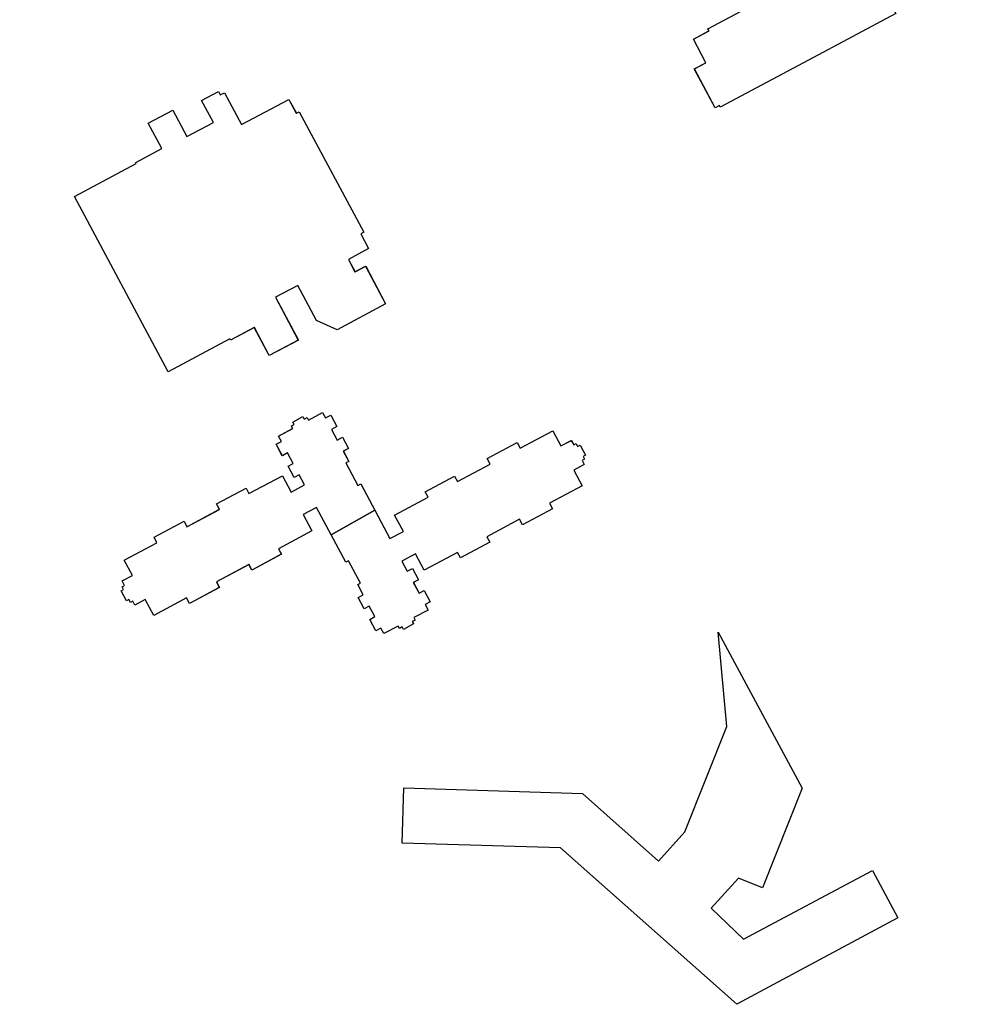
# Model space of a CAD drawing. Header units: inches. Extents: x 480978 to 483416, y 5454526 to 5457823.
# Tile 19 of 53: x 481545 to 481750, y 5456002 to 5456217. Entities that reach past the tile are written whole.
import ezdxf

# ---------------------------------------------------------------- set-up
doc = ezdxf.new("R2010")
doc.units = ezdxf.units.IN
doc.header["$MEASUREMENT"] = 0
for name, color, linetype in [('ubcv_building_records', 10, 'Continuous'), ('ubcv_buildings', 10, 'Continuous'), ('ubcv_subbuildings', 10, 'Continuous')]:
    doc.layers.add(name, color=color, linetype=linetype)

# ---------------------------------------------------------------- blocks, each defined once
blk = doc.blocks.new('ubcv_buildings_cad_ACAD_1_FMEBLOCK73')
at = {"layer": 'ubcv_buildings'}
for points in [[(-9.54, 182.24), (-8.33, 179.98), (-4.88, 181.82), (-1.07, 174.7), (0.12, 175.33), (3.6, 168.8), (2.41, 168.17), (6.2, 161.07), (7.39, 161.71), (10.82, 155.29), (9.62, 154.66), (13.52, 147.36), (9.95, 145.46), (11.51, 142.53), (13.71, 143.71), (13.11, 144.83), (15.57, 146.14), (16.17, 145.02), (18.49, 146.26), (17.89, 147.38), (20.37, 148.71), (20.97, 147.58), (22.18, 148.23), (23.83, 145.13), (24.37, 145.41), (24.69, 144.8), (25.22, 145.09), (26.39, 142.89), (25.86, 142.61), (26.19, 142), (25.66, 141.71), (27.31, 138.61), (26.1, 137.97), (26.7, 136.85), (24.22, 135.52), (23.62, 136.64), (21.3, 135.4), (21.9, 134.28), (19.44, 132.97), (18.84, 134.09), (16.64, 132.92), (16.31, 133.53), (11.42, 130.92), (11.75, 130.31), (-0.18, 123.94), (1.38, 121.01), (4.95, 122.92), (8.84, 115.62), (10.03, 116.26), (13.46, 109.85), (12.26, 109.21), (16.05, 102.11), (17.25, 102.75), (20.73, 96.22), (19.54, 95.58), (23.34, 88.46), (19.89, 86.62), (21.09, 84.36), (20.24, 83.9), (20.52, 83.37), (19.91, 83.04), (20.2, 82.51), (18, 81.34), (17.72, 81.87), (17.11, 81.55), (16.82, 82.08), (15.85, 81.56), (14.65, 83.82), (11.31, 82.04), (7.51, 89.16), (6.32, 88.53), (2.83, 95.06), (4.03, 95.69), (0.24, 102.79), (-0.96, 102.16), (-4.38, 108.57), (-3.19, 109.2), (-7.08, 116.5), (-3.51, 118.4), (-5.07, 121.33), (-7.27, 120.15), (-6.67, 119.03), (-9.13, 117.72), (-9.73, 118.84), (-12.05, 117.6), (-11.45, 116.48), (-13.94, 115.16), (-14.54, 116.28), (-15.74, 115.63), (-17.4, 118.73), (-17.93, 118.45), (-18.26, 119.06), (-18.79, 118.78), (-19.96, 120.97), (-19.43, 121.25), (-19.75, 121.86), (-19.22, 122.15), (-20.88, 125.25), (-19.67, 125.89), (-20.27, 127.01), (-17.78, 128.34), (-17.18, 127.22), (-14.87, 128.46), (-15.46, 129.58), (-13, 130.89), (-12.41, 129.77), (-10.21, 130.94), (-9.88, 130.33), (-4.99, 132.94), (-5.31, 133.55), (6.62, 139.92), (5.06, 142.85), (1.49, 140.94), (-2.4, 148.24), (-3.6, 147.6), (-7.02, 154.01), (-5.83, 154.65), (-9.62, 161.75), (-10.81, 161.11), (-14.29, 167.64), (-13.1, 168.28), (-16.9, 175.4), (-13.57, 177.18), (-14.78, 179.44), (-13.8, 179.96), (-14.09, 180.49), (-13.48, 180.82), (-13.76, 181.35), (-11.57, 182.52), (-11.28, 181.99), (-10.67, 182.32), (-10.39, 181.78)], [(56.65, 145.9), (57.17, 144.94), (57.57, 145.15), (76.43, 109.84), (76.05, 109.64), (76.44, 108.92), (75.76, 108.56), (76.16, 107.8), (75.64, 107.52), (77.24, 104.52), (74, 102.79), (75.42, 100.14), (72.95, 98.82), (74.57, 95.78), (73.4, 95.16), (73.31, 95.11), (73.15, 95.42), (63.23, 90.12), (62.16, 92.12), (57.66, 89.72), (57.71, 89.63), (52.78, 87), (52.56, 87.41), (51.45, 86.82), (51.34, 87.02), (48.91, 85.73), (46.83, 89.63), (46.92, 89.68), (45.26, 92.79), (44.35, 92.3), (43.66, 93.59), (44.46, 94.02), (41.73, 99.13), (42.73, 99.66), (42.52, 100.06), (57.21, 107.9), (57.44, 107.49), (59.33, 108.5), (57.39, 112.14), (56.96, 111.91), (45.99, 132.47), (46.64, 132.82), (44.75, 136.35), (50.02, 139.18), (48.69, 141.66), (55.94, 145.52)], [(85.31, 88.24), (86.9, 85.26), (89.34, 86.57), (95.71, 74.55), (96.65, 75.05), (109.67, 50.88), (108.17, 50.09), (109.32, 47.95), (109.9, 48.26), (113.13, 42.21), (98.39, 34.34), (98.89, 33.41), (79.81, 23.23), (60.62, 12.98), (60.42, 13.36), (59.47, 12.85), (54.97, 21.3), (57.5, 22.65), (54.75, 27.8), (58.16, 29.62), (57.94, 30.03), (87.76, 45.94), (88.03, 45.44), (92.79, 47.97), (85.2, 62.32), (81.73, 60.46), (72.45, 77.81), (76.68, 80.07), (73.99, 85.1), (79.31, 87.94), (78.95, 88.61), (79.56, 88.93), (81.11, 86.02), (85.3, 88.26)], [(-92.32, 64.8), (-85.9, 68.22), (-85.27, 67.03), (-77.97, 70.92), (-76.07, 67.35), (-73.14, 68.91), (-74.32, 71.11), (-75.44, 70.52), (-76.75, 72.98), (-75.63, 73.57), (-76.87, 75.89), (-77.99, 75.29), (-79.32, 77.78), (-78.19, 78.38), (-78.84, 79.58), (-75.74, 81.24), (-76.02, 81.77), (-75.41, 82.1), (-75.7, 82.63), (-73.5, 83.8), (-73.22, 83.27), (-72.61, 83.59), (-72.32, 83.06), (-69.22, 84.72), (-68.58, 83.51), (-67.46, 84.11), (-66.13, 81.62), (-67.25, 81.03), (-66.01, 78.71), (-64.89, 79.31), (-63.58, 76.85), (-64.7, 76.25), (-63.53, 74.05), (-64.14, 73.72), (-61.53, 68.83), (-60.92, 69.15), (-54.55, 57.22), (-51.63, 58.78), (-53.53, 62.35), (-46.23, 66.25), (-46.87, 67.44), (-40.46, 70.86), (-39.82, 69.67), (-32.72, 73.46), (-33.36, 74.65), (-26.83, 78.14), (-26.19, 76.94), (-19.07, 80.74), (-17.29, 77.41), (-15.03, 78.62), (-14.51, 77.65), (-13.98, 77.93), (-13.65, 77.32), (-13.12, 77.6), (-11.95, 75.41), (-12.48, 75.12), (-12.16, 74.51), (-12.69, 74.23), (-12.23, 73.38), (-14.49, 72.17), (-12.65, 68.72), (-19.77, 64.92), (-19.14, 63.72), (-25.67, 60.24), (-26.3, 61.43), (-33.4, 57.64), (-32.77, 56.45), (-39.18, 53.03), (-39.81, 54.22), (-47.11, 50.33), (-49.01, 53.89), (-51.94, 52.33), (-50.76, 50.13), (-49.64, 50.73), (-48.33, 48.27), (-49.45, 47.67), (-48.21, 45.35), (-47.09, 45.95), (-45.77, 43.47), (-46.89, 42.87), (-46.24, 41.66), (-49.34, 40.01), (-49.06, 39.48), (-49.67, 39.15), (-49.39, 38.62), (-51.58, 37.45), (-51.86, 37.98), (-52.47, 37.65), (-52.76, 38.18), (-55.86, 36.53), (-56.5, 37.74), (-57.62, 37.14), (-58.95, 39.62), (-57.83, 40.22), (-59.07, 42.54), (-60.19, 41.94), (-61.5, 44.4), (-60.38, 45), (-61.55, 47.2), (-60.94, 47.53), (-63.55, 52.42), (-64.17, 52.09), (-70.53, 64.02), (-73.46, 62.46), (-71.55, 58.89), (-78.85, 55), (-78.21, 53.81), (-84.62, 50.38), (-85.26, 51.58), (-92.36, 47.79), (-91.72, 46.6), (-98.25, 43.11), (-98.89, 44.3), (-106.01, 40.5), (-107.85, 43.96), (-110.12, 42.75), (-110.57, 43.6), (-111.1, 43.32), (-111.43, 43.93), (-111.96, 43.64), (-113.13, 45.84), (-112.6, 46.12), (-112.93, 46.73), (-112.39, 47.02), (-112.91, 47.99), (-110.65, 49.2), (-112.43, 52.53), (-105.31, 56.33), (-105.94, 57.52), (-99.41, 61.01), (-98.78, 59.82), (-91.68, 63.6)], [(-17.07, -14.3), (-17.72, -14.64), (-16, -17.86), (-20.38, -20.2), (-18.96, -22.94), (-16.64, -21.7), (-12.29, -29.86), (-22.88, -35.52), (-27.34, -33.5), (-31.42, -25.86), (-36.29, -28.44), (-31.31, -37.77), (-37.64, -41.15), (-40.89, -35.05), (-46.07, -37.81), (-46.22, -37.54), (-59.69, -44.68), (-80.06, -6.52), (-66.61, 0.66), (-66.75, 0.93), (-61.08, 3.96), (-64.02, 9.47), (-58.68, 12.32), (-55.62, 6.57), (-49.83, 9.62), (-52.4, 14.42), (-48.73, 16.38), (-48.34, 15.64), (-47.41, 16.13), (-43.69, 9.16), (-33.36, 14.67), (-31.74, 11.64), (-31.1, 11.98)], [(-26.03, -53.55), (-25.66, -54.23), (-25.38, -54.76), (-24.26, -54.16), (-22.93, -56.65), (-24.06, -57.24), (-22.82, -59.56), (-21.7, -58.96), (-20.38, -61.42), (-21.5, -62.02), (-20.33, -64.22), (-20.95, -64.55), (-18.33, -69.44), (-17.72, -69.12), (-11.35, -81.05), (-8.43, -79.49), (-10.33, -75.92), (-3.04, -72.02), (-3.67, -70.83), (2.74, -67.41), (3.38, -68.6), (10.47, -64.81), (9.84, -63.62), (16.37, -60.13), (17, -61.33), (24.13, -57.53), (25.91, -60.86), (28.17, -59.65), (28.69, -60.62), (29.22, -60.34), (29.54, -60.95), (30.08, -60.67), (31.25, -62.86), (30.72, -63.15), (31.04, -63.76), (30.51, -64.04), (30.97, -64.89), (28.7, -66.1), (30.54, -69.55), (23.42, -73.35), (24.06, -74.55), (17.53, -78.03), (16.89, -76.84), (9.79, -80.63), (10.43, -81.82), (4.02, -85.24), (3.38, -84.05), (-3.91, -87.94), (-5.82, -84.38), (-8.74, -85.94), (-7.57, -88.14), (-6.45, -87.54), (-5.13, -90), (-6.25, -90.6), (-5.02, -92.92), (-3.89, -92.32), (-2.57, -94.8), (-3.69, -95.4), (-3.05, -96.61), (-6.15, -98.26), (-5.86, -98.79), (-6.47, -99.12), (-6.19, -99.65), (-8.38, -100.82), (-8.67, -100.29), (-9.28, -100.62), (-9.56, -100.09), (-12.66, -101.74), (-13.31, -100.53), (-14.43, -101.13), (-15.75, -98.65), (-14.63, -98.05), (-15.87, -95.73), (-16.99, -96.33), (-18.3, -93.87), (-17.18, -93.27), (-18.36, -91.07), (-17.74, -90.74), (-20.35, -85.85), (-20.97, -86.18), (-27.34, -74.25), (-30.26, -75.81), (-28.36, -79.38), (-35.65, -83.27), (-35.01, -84.46), (-41.43, -87.89), (-42.06, -86.69), (-49.16, -90.48), (-48.52, -91.67), (-55.05, -95.16), (-55.69, -93.97), (-62.81, -97.77), (-64.66, -94.31), (-66.92, -95.52), (-67.37, -94.67), (-67.91, -94.95), (-68.23, -94.34), (-68.76, -94.63), (-69.93, -92.43), (-69.4, -92.15), (-69.73, -91.54), (-69.2, -91.25), (-69.72, -90.28), (-67.45, -89.07), (-69.23, -85.74), (-62.11, -81.94), (-62.75, -80.75), (-56.22, -77.26), (-55.58, -78.45), (-48.48, -74.66), (-49.12, -73.47), (-42.71, -70.05), (-42.07, -71.24), (-34.77, -67.35), (-32.87, -70.92), (-29.95, -69.36), (-31.12, -67.16), (-32.24, -67.75), (-33.56, -65.29), (-32.43, -64.7), (-33.67, -62.38), (-34.79, -62.98), (-36.12, -60.49), (-35, -59.89), (-35.64, -58.69), (-32.54, -57.03), (-32.83, -56.5), (-32.21, -56.17), (-32.5, -55.64), (-30.3, -54.47), (-30.02, -55), (-29.41, -54.68), (-29.13, -55.21)], [(78.42, -135.4), (69.81, -157.13), (64.56, -155.07), (58.63, -161.6), (65.69, -168.36), (93.78, -153.36), (99.31, -163.67), (64.19, -182.52), (25.78, -148.46), (-8.69, -147.38), (-8.36, -135.34), (30.57, -136.55), (47.15, -151.33), (52.91, -144.93), (62.06, -122.01), (60.19, -101.4)]]:
    blk.add_lwpolyline(points, close=True, dxfattribs=at)

msp = doc.modelspace()

# ---------------------------------------------------------------- linework, layer by layer
at = {"layer": 'ubcv_building_records'}
msp.add_lwpolyline([(481735.83, 5456218.06), (481716.76, 5456207.87), (481697.57, 5456197.63), (481697.37, 5456198.01), (481696.42, 5456197.5), (481691.91, 5456205.95), (481694.45, 5456207.3), (481691.7, 5456212.45), (481695.1, 5456214.27), (481694.89, 5456214.68), (481724.71, 5456230.59)], dxfattribs=at)
for points in [[(481619.88, 5456170.35), (481619.23, 5456170.01), (481620.95, 5456166.79), (481616.56, 5456164.45), (481617.98, 5456161.71), (481620.3, 5456162.95), (481624.66, 5456154.79), (481614.07, 5456149.13), (481609.6, 5456151.15), (481605.53, 5456158.79), (481600.65, 5456156.21), (481605.63, 5456146.88), (481599.31, 5456143.5), (481596.05, 5456149.6), (481590.87, 5456146.84), (481590.73, 5456147.11), (481577.25, 5456139.97), (481556.89, 5456178.13), (481570.34, 5456185.31), (481570.2, 5456185.58), (481575.87, 5456188.61), (481572.93, 5456194.12), (481578.26, 5456196.97), (481581.33, 5456191.22), (481587.12, 5456194.27), (481584.55, 5456199.07), (481588.21, 5456201.03), (481588.61, 5456200.29), (481589.54, 5456200.78), (481593.26, 5456193.81), (481603.58, 5456199.32), (481605.2, 5456196.29), (481605.85, 5456196.63)], [(481610.92, 5456131.1), (481611.28, 5456130.42), (481611.56, 5456129.89), (481612.69, 5456130.49), (481614.01, 5456128), (481612.89, 5456127.41), (481614.13, 5456125.09), (481615.25, 5456125.68), (481616.56, 5456123.22), (481615.44, 5456122.63), (481616.62, 5456120.43), (481616, 5456120.1), (481618.61, 5456115.21), (481619.23, 5456115.53), (481625.59, 5456103.6), (481628.52, 5456105.16), (481626.61, 5456108.73), (481633.91, 5456112.63), (481633.27, 5456113.82), (481639.68, 5456117.24), (481640.32, 5456116.05), (481647.42, 5456119.84), (481646.78, 5456121.03), (481653.31, 5456124.52), (481653.95, 5456123.32), (481661.07, 5456127.12), (481662.85, 5456123.79), (481665.11, 5456125), (481665.63, 5456124.03), (481666.16, 5456124.31), (481666.49, 5456123.7), (481667.02, 5456123.98), (481668.19, 5456121.79), (481667.66, 5456121.5), (481667.99, 5456120.89), (481667.46, 5456120.61), (481667.91, 5456119.76), (481665.65, 5456118.55), (481667.49, 5456115.1), (481660.37, 5456111.3), (481661.01, 5456110.1), (481654.48, 5456106.62), (481653.84, 5456107.81), (481646.74, 5456104.02), (481647.38, 5456102.83), (481640.96, 5456099.41), (481640.33, 5456100.6), (481633.03, 5456096.7), (481631.13, 5456100.27), (481628.21, 5456098.71), (481629.38, 5456096.51), (481630.5, 5456097.11), (481631.81, 5456094.65), (481630.69, 5456094.05), (481631.93, 5456091.73), (481633.05, 5456092.33), (481634.38, 5456089.85), (481633.26, 5456089.25), (481633.9, 5456088.04), (481630.8, 5456086.39), (481631.08, 5456085.86), (481630.47, 5456085.53), (481630.76, 5456085), (481628.56, 5456083.83), (481628.28, 5456084.36), (481627.67, 5456084.03), (481627.38, 5456084.56), (481624.28, 5456082.91), (481623.64, 5456084.12), (481622.52, 5456083.52), (481621.19, 5456086), (481622.31, 5456086.6), (481621.08, 5456088.92), (481619.95, 5456088.32), (481618.64, 5456090.78), (481619.76, 5456091.38), (481618.59, 5456093.58), (481619.2, 5456093.91), (481616.59, 5456098.8), (481615.98, 5456098.47), (481609.61, 5456110.4), (481606.69, 5456108.84), (481608.59, 5456105.27), (481601.3, 5456101.38), (481601.93, 5456100.19), (481595.52, 5456096.76), (481594.88, 5456097.96), (481587.78, 5456094.17), (481588.42, 5456092.98), (481581.89, 5456089.49), (481581.25, 5456090.68), (481574.13, 5456086.88), (481572.29, 5456090.33), (481570.03, 5456089.13), (481569.57, 5456089.98), (481569.04, 5456089.7), (481568.71, 5456090.31), (481568.18, 5456090.02), (481567.01, 5456092.22), (481567.54, 5456092.5), (481567.22, 5456093.11), (481567.75, 5456093.4), (481567.23, 5456094.37), (481569.49, 5456095.58), (481567.71, 5456098.91), (481574.83, 5456102.71), (481574.2, 5456103.9), (481580.73, 5456107.39), (481581.37, 5456106.2), (481588.46, 5456109.98), (481587.83, 5456111.18), (481594.24, 5456114.6), (481594.88, 5456113.41), (481602.17, 5456117.3), (481604.08, 5456113.73), (481607, 5456115.29), (481605.82, 5456117.49), (481604.7, 5456116.9), (481603.39, 5456119.36), (481604.51, 5456119.95), (481603.27, 5456122.27), (481602.15, 5456121.67), (481600.83, 5456124.16), (481601.95, 5456124.76), (481601.3, 5456125.96), (481604.4, 5456127.62), (481604.12, 5456128.15), (481604.73, 5456128.48), (481604.45, 5456129.01), (481606.64, 5456130.18), (481606.93, 5456129.65), (481607.54, 5456129.97), (481607.82, 5456129.44)], [(481730.73, 5456031.29), (481736.26, 5456020.98), (481701.14, 5456002.13), (481662.72, 5456036.19), (481628.25, 5456037.27), (481628.59, 5456049.31), (481667.52, 5456048.1), (481684.09, 5456033.32), (481689.86, 5456039.72), (481699, 5456062.64), (481697.14, 5456083.25), (481715.37, 5456049.25), (481706.75, 5456027.52), (481701.51, 5456029.58), (481695.57, 5456023.05), (481702.64, 5456016.29)]]:
    msp.add_lwpolyline(points, close=True, dxfattribs=at)
at = {"layer": 'ubcv_subbuildings'}
msp.add_lwpolyline([(481735.83, 5456218.06), (481716.76, 5456207.87), (481697.57, 5456197.63), (481697.37, 5456198.01), (481696.42, 5456197.5), (481691.91, 5456205.95), (481694.45, 5456207.3), (481691.7, 5456212.45), (481695.1, 5456214.27), (481694.89, 5456214.68), (481724.71, 5456230.59)], dxfattribs=at)
for points in [[(481619.88, 5456170.35), (481619.23, 5456170.01), (481620.95, 5456166.79), (481616.56, 5456164.45), (481617.98, 5456161.71), (481620.3, 5456162.95), (481624.66, 5456154.79), (481614.07, 5456149.13), (481609.6, 5456151.15), (481605.53, 5456158.79), (481600.65, 5456156.21), (481605.63, 5456146.88), (481599.31, 5456143.5), (481596.05, 5456149.6), (481590.87, 5456146.84), (481590.73, 5456147.11), (481577.25, 5456139.97), (481556.89, 5456178.13), (481570.34, 5456185.31), (481570.2, 5456185.58), (481575.87, 5456188.61), (481572.93, 5456194.12), (481578.26, 5456196.97), (481581.33, 5456191.22), (481587.12, 5456194.27), (481584.55, 5456199.07), (481588.21, 5456201.03), (481588.61, 5456200.29), (481589.54, 5456200.78), (481593.26, 5456193.81), (481603.58, 5456199.32), (481605.2, 5456196.29), (481605.85, 5456196.63)], [(481610.92, 5456131.1), (481611.28, 5456130.42), (481611.56, 5456129.89), (481612.69, 5456130.49), (481614.01, 5456128), (481612.89, 5456127.41), (481614.13, 5456125.09), (481615.25, 5456125.68), (481616.56, 5456123.22), (481615.44, 5456122.63), (481616.62, 5456120.43), (481616, 5456120.1), (481618.61, 5456115.21), (481619.23, 5456115.53), (481622.29, 5456109.8), (481612.81, 5456104.41), (481609.61, 5456110.4), (481606.69, 5456108.84), (481608.59, 5456105.27), (481601.3, 5456101.38), (481601.93, 5456100.19), (481595.52, 5456096.76), (481594.88, 5456097.96), (481587.78, 5456094.17), (481588.42, 5456092.98), (481581.89, 5456089.49), (481581.25, 5456090.68), (481574.13, 5456086.88), (481572.29, 5456090.33), (481570.03, 5456089.13), (481569.57, 5456089.98), (481569.04, 5456089.7), (481568.71, 5456090.31), (481568.18, 5456090.02), (481567.01, 5456092.22), (481567.54, 5456092.5), (481567.22, 5456093.11), (481567.75, 5456093.4), (481567.23, 5456094.37), (481569.49, 5456095.58), (481567.71, 5456098.91), (481574.83, 5456102.71), (481574.2, 5456103.9), (481580.73, 5456107.39), (481581.37, 5456106.2), (481588.46, 5456109.98), (481587.83, 5456111.18), (481594.24, 5456114.6), (481594.88, 5456113.41), (481602.17, 5456117.3), (481604.08, 5456113.73), (481607, 5456115.29), (481605.82, 5456117.49), (481604.7, 5456116.9), (481603.39, 5456119.36), (481604.51, 5456119.95), (481603.27, 5456122.27), (481602.15, 5456121.67), (481600.83, 5456124.16), (481601.95, 5456124.76), (481601.3, 5456125.96), (481604.4, 5456127.62), (481604.12, 5456128.15), (481604.73, 5456128.48), (481604.45, 5456129.01), (481606.64, 5456130.18), (481606.93, 5456129.65), (481607.54, 5456129.97), (481607.82, 5456129.44)], [(481622.29, 5456109.8), (481625.59, 5456103.6), (481628.52, 5456105.16), (481626.61, 5456108.73), (481633.91, 5456112.63), (481633.27, 5456113.82), (481639.68, 5456117.24), (481640.32, 5456116.05), (481647.42, 5456119.84), (481646.78, 5456121.03), (481653.31, 5456124.52), (481653.95, 5456123.32), (481661.07, 5456127.12), (481662.85, 5456123.79), (481665.11, 5456125), (481665.63, 5456124.03), (481666.16, 5456124.31), (481666.49, 5456123.7), (481667.02, 5456123.98), (481668.19, 5456121.79), (481667.66, 5456121.5), (481667.99, 5456120.89), (481667.46, 5456120.61), (481667.91, 5456119.76), (481665.65, 5456118.55), (481667.49, 5456115.1), (481660.37, 5456111.3), (481661.01, 5456110.1), (481654.48, 5456106.62), (481653.84, 5456107.81), (481646.74, 5456104.02), (481647.38, 5456102.83), (481640.96, 5456099.41), (481640.33, 5456100.6), (481633.03, 5456096.7), (481631.13, 5456100.27), (481628.21, 5456098.71), (481629.38, 5456096.51), (481630.5, 5456097.11), (481631.81, 5456094.65), (481630.69, 5456094.05), (481631.93, 5456091.73), (481633.05, 5456092.33), (481634.38, 5456089.85), (481633.26, 5456089.25), (481633.9, 5456088.04), (481630.8, 5456086.39), (481631.08, 5456085.86), (481630.47, 5456085.53), (481630.76, 5456085), (481628.56, 5456083.83), (481628.28, 5456084.36), (481627.67, 5456084.03), (481627.38, 5456084.56), (481624.28, 5456082.91), (481623.64, 5456084.12), (481622.52, 5456083.52), (481621.19, 5456086), (481622.31, 5456086.6), (481621.08, 5456088.92), (481619.95, 5456088.32), (481618.64, 5456090.78), (481619.76, 5456091.38), (481618.59, 5456093.58), (481619.2, 5456093.91), (481616.59, 5456098.8), (481615.98, 5456098.47), (481612.81, 5456104.41)], [(481715.37, 5456049.25), (481706.75, 5456027.52), (481701.51, 5456029.58), (481695.57, 5456023.05), (481702.64, 5456016.29), (481730.73, 5456031.29), (481736.26, 5456020.98), (481701.14, 5456002.13), (481662.72, 5456036.19), (481628.25, 5456037.27), (481628.59, 5456049.31), (481667.52, 5456048.1), (481684.09, 5456033.32), (481689.86, 5456039.72), (481699, 5456062.64), (481697.14, 5456083.25)]]:
    msp.add_lwpolyline(points, close=True, dxfattribs=at)

# ---------------------------------------------------------------- block references
at = {"layer": 'ubcv_buildings'}
msp.add_blockref('ubcv_buildings_cad_ACAD_1_FMEBLOCK73', (481636.95, 5456184.65), dxfattribs=at)

doc.saveas('drawing.dxf')
